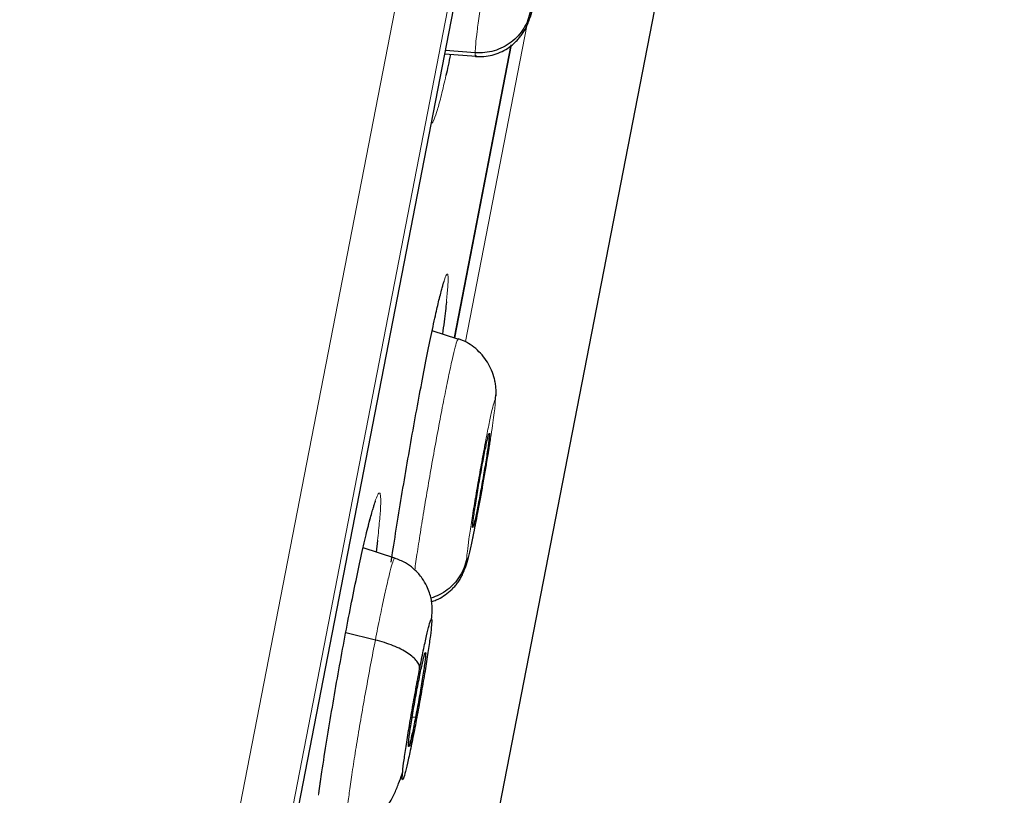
# Model space of a CAD drawing. Header units: millimetres. Extents: x 8 to 2236, y 12 to 2208.
# Tile 161 of 165: x 1645.22 to 1654.53, y 1888.55 to 1895.89. Entities that reach past the tile are written whole.
import ezdxf

# ---------------------------------------------------------------- set-up
doc = ezdxf.new("R2010")
doc.units = ezdxf.units.MM

msp = doc.modelspace()

# ---------------------------------------------------------------- linework, layer by layer
at = {"color": 252, "linetype": 'Continuous', "lineweight": 0}
for p, q in [((1636.2095, 1831.3584), (1654.1419, 1923.6127)), ((1654.5344, 1923.0635), (1636.7791, 1831.7206)), ((1636.9722, 1832.4381), (1654.4446, 1922.3259)), ((1649.4373, 1892.8433), (1650.0176, 1895.8289)), ((1648.0479, 1888.5482), (1648.0673, 1888.6798))]:
    msp.add_line(p, q, dxfattribs=at)
at = {"color": 7, "linetype": 'Continuous', "lineweight": 30}
for p, q in [((1636.9801, 1832.4723), (1654.4391, 1922.2912)), ((1643.0556, 1853.9362), (1652.1387, 1900.6642)), ((1649.8716, 1895.6483), (1649.3333, 1892.8786)), ((1649.3335, 1892.8796), (1649.8716, 1895.6481)), ((1649.2437, 1895.5632), (1649.5378, 1895.5427)), ((1649.5296, 1895.5744), (1649.2499, 1895.5948)), ((1649.5388, 1895.5487), (1649.5346, 1895.543)), ((1649.3658, 1892.8651), (1649.123, 1892.9439)), ((1649.3647, 1892.859), (1649.3689, 1892.8652)), ((1649.7204, 1892.2681), (1649.7258, 1892.3366)), ((1649.6642, 1891.9754), (1649.665, 1891.9638)), ((1648.6062, 1890.9595), (1648.5928, 1890.8493)), ((1648.7691, 1890.7921), (1648.47, 1890.8892)), ((1648.5857, 1890.0175), (1648.3055, 1890.0854)), ((1648.9653, 1889.2844), (1648.9343, 1889.2889)), ((1648.9127, 1889.0112), (1648.9418, 1889.1301)), ((1648.0509, 1888.5661), (1648.0681, 1888.6837))]:
    msp.add_line(p, q, dxfattribs=at)
at = {"color": 252, "linetype": 'Continuous', "lineweight": 0}
for points, knots in [([(1649.5296, 1895.5744), (1649.5307, 1895.5977), (1649.533, 1895.6441), (1649.5475, 1895.7727), (1649.5692, 1895.936), (1649.5979, 1896.1328), (1649.6327, 1896.3551), (1649.672, 1896.5944), (1649.7145, 1896.8414), (1649.7582, 1897.0862), (1649.8018, 1897.3204), (1649.8434, 1897.5351), (1649.8814, 1897.7205), (1649.9145, 1897.871), (1649.9408, 1897.9769), (1649.958, 1898.0358), (1649.9631, 1898.0402), (1649.9648, 1898.0417)], [0, 0, 0, 0, 0.069104, 0.138117, 0.207159, 0.276176, 0.345185, 0.414134, 0.483049, 0.552055, 0.621059, 0.689971, 0.758919, 0.827928, 0.896945, 0.965988, 1, 1, 1, 1]), ([(1649.5346, 1895.543), (1649.5339, 1895.5419), (1649.5291, 1895.5345), (1649.5294, 1895.556), (1649.5296, 1895.5744)], [0, 0, 0, 0, 0.140088, 1, 1, 1, 1]), ([(1649.2535, 1895.3584), (1649.2388, 1895.2942), (1649.2092, 1895.1653), (1649.1719, 1895.0278), (1649.1417, 1894.9401), (1649.1235, 1894.9029), (1649.1181, 1894.9106), (1649.1171, 1894.912)], [0, 0, 0, 0, 0.235878, 0.47376, 0.711645, 0.949861, 1, 1, 1, 1]), ([(1649.1912, 1893.2497), (1649.1933, 1893.2586), (1649.2084, 1893.3239), (1649.2301, 1893.4013), (1649.2543, 1893.473), (1649.2693, 1893.4889), (1649.275, 1893.4504), (1649.2722, 1893.3648), (1649.2626, 1893.2668), (1649.2579, 1893.2185)], [0, 0, 0, 0, 0.025687, 0.188724, 0.351864, 0.515006, 0.678301, 0.841596, 1, 1, 1, 1]), ([(1648.9585, 1890.6799), (1648.962, 1890.7056), (1648.9726, 1890.7839), (1648.998, 1890.9514), (1649.0331, 1891.1722), (1649.0731, 1891.4117), (1649.1159, 1891.6585), (1649.16, 1891.9033), (1649.2036, 1892.1374), (1649.2452, 1892.3522), (1649.283, 1892.5376), (1649.3158, 1892.6881), (1649.3416, 1892.7941), (1649.3584, 1892.8531), (1649.3632, 1892.8576), (1649.3647, 1892.859)], [0, 0, 0, 0, 0.040653, 0.124169, 0.207676, 0.291112, 0.374505, 0.458008, 0.541509, 0.624899, 0.708333, 0.79184, 0.875357, 0.958905, 1, 1, 1, 1]), ([(1649.4498, 1890.7882), (1649.4513, 1890.8085), (1649.4542, 1890.8491), (1649.4699, 1890.9693), (1649.4928, 1891.1243), (1649.5223, 1891.3077), (1649.5559, 1891.5058), (1649.5916, 1891.7057), (1649.6268, 1891.8934), (1649.6592, 1892.0561), (1649.6865, 1892.1831), (1649.7068, 1892.2646), (1649.7193, 1892.2992), (1649.72, 1892.2784), (1649.7204, 1892.2681)], [0, 0, 0, 0, 0.083335, 0.166666, 0.249999, 0.333329, 0.416664, 0.500001, 0.583335, 0.666673, 0.750003, 0.833335, 0.916665, 1, 1, 1, 1]), ([(1649.7204, 1892.2681), (1649.7195, 1892.2542), (1649.7178, 1892.2265), (1649.7084, 1892.1485), (1649.6948, 1892.0495), (1649.677, 1891.9305), (1649.6556, 1891.7958), (1649.6315, 1891.6506), (1649.6056, 1891.5009), (1649.579, 1891.3516), (1649.5563, 1891.2294), (1649.5421, 1891.1559), (1649.5357, 1891.123), (1649.533, 1891.1094), (1649.5303, 1891.0959), (1649.5285, 1891.0867), (1649.527, 1891.079), (1649.5248, 1891.0679), (1649.5187, 1891.0378), (1649.5092, 1890.9914), (1649.4989, 1890.9428), (1649.4909, 1890.9062), (1649.4807, 1890.8607), (1649.4685, 1890.8106), (1649.4569, 1890.7722), (1649.4499, 1890.7604), (1649.4499, 1890.779), (1649.4498, 1890.7882)], [0, 0, 0, 0, 0.062594, 0.124976, 0.187335, 0.249628, 0.311864, 0.37427, 0.436885, 0.499536, 0.562183, 0.597226, 0.604108, 0.610989, 0.617868, 0.624744, 0.62538, 0.629906, 0.642055, 0.673377, 0.707908, 0.73261, 0.749884, 0.812382, 0.874899, 0.937373, 1, 1, 1, 1]), ([(1648.5247, 1891.1189), (1648.5318, 1891.1477), (1648.5534, 1891.2343), (1648.5822, 1891.329), (1648.6097, 1891.3998), (1648.6283, 1891.4164), (1648.6375, 1891.3794), (1648.6371, 1891.2901), (1648.6274, 1891.1529), (1648.6133, 1891.024), (1648.6062, 1890.9595)], [0, 0, 0, 0, 0.066401, 0.199509, 0.332768, 0.466028, 0.599461, 0.732895, 0.866447, 1, 1, 1, 1]), ([(1648.5857, 1890.0175), (1648.6004, 1890.0918), (1648.6298, 1890.2404), (1648.6699, 1890.4301), (1648.7053, 1890.5869), (1648.7348, 1890.7054), (1648.7559, 1890.7728), (1648.7672, 1890.8006), (1648.7689, 1890.7915), (1648.7689, 1890.7912)], [0, 0, 0, 0, 0.165762, 0.331296, 0.496903, 0.662451, 0.827977, 0.993365, 1, 1, 1, 1]), ([(1648.3191, 1888.2874), (1648.3191, 1888.2873), (1648.3145, 1888.2794), (1648.3134, 1888.3087), (1648.3164, 1888.3761), (1648.3289, 1888.4925), (1648.3493, 1888.6469), (1648.3776, 1888.8374), (1648.4123, 1889.055), (1648.4521, 1889.2917), (1648.4954, 1889.5372), (1648.5407, 1889.7847), (1648.5707, 1889.9399), (1648.5857, 1890.0175)], [0, 0, 0, 0, 0.000247, 0.100101, 0.200087, 0.300073, 0.399927, 0.499834, 0.599826, 0.69983, 0.79987, 0.899866, 1, 1, 1, 1])]:
    msp.add_open_spline(points, degree=3, knots=knots, dxfattribs=at)
at = {"color": 7, "linetype": 'Continuous', "lineweight": 30}
for points, knots in [([(1649.5339, 1895.5391), (1649.5603, 1895.5385), (1649.6134, 1895.5372), (1649.6919, 1895.5516), (1649.766, 1895.5768), (1649.8369, 1895.6145), (1649.8885, 1895.6543), (1649.9276, 1895.6925), (1649.9559, 1895.725), (1649.9812, 1895.7592), (1650.0041, 1895.7973), (1650.0257, 1895.8424), (1650.0487, 1895.9029), (1650.0722, 1895.983), (1650.0971, 1896.0885), (1650.1211, 1896.2035), (1650.1447, 1896.3229), (1650.1599, 1896.4034), (1650.1675, 1896.444)], [0, 0, 0, 0, 0.052086, 0.104637, 0.157573, 0.209465, 0.261239, 0.287389, 0.316239, 0.352353, 0.398739, 0.454566, 0.518254, 0.612766, 0.71575, 0.825731, 0.912024, 1, 1, 1, 1]), ([(1650.0528, 1895.9703), (1650.0458, 1895.9416), (1650.0319, 1895.8841), (1649.9908, 1895.8047), (1649.9371, 1895.7332), (1649.871, 1895.6722), (1649.7945, 1895.6241), (1649.71, 1895.5913), (1649.6206, 1895.5725), (1649.5599, 1895.5738), (1649.5296, 1895.5744)], [0, 0, 0, 0, 0.1246861, 0.2496561, 0.3748305, 0.4999266, 0.6248818, 0.7499472, 0.8750524, 1, 1, 1, 1]), ([(1649.2966, 1895.5595), (1649.2816, 1895.4871), (1649.2666, 1895.414), (1649.2536, 1895.3589), (1649.2535, 1895.3584)], [0, 0, 0, 0, 0.991086, 1, 1, 1, 1]), ([(1649.1889, 1893.2381), (1649.1941, 1893.2594), (1649.2047, 1893.3024), (1649.2177, 1893.3504), (1649.228, 1893.3855), (1649.2345, 1893.4054), (1649.2381, 1893.4146), (1649.2377, 1893.4136), (1649.2376, 1893.4134)], [0, 0, 0, 0, 0.2200242, 0.4456412, 0.6406627, 0.8143021, 0.9565399, 1, 1, 1, 1]), ([(1648.7354, 1890.7536), (1648.7399, 1890.7836), (1648.7582, 1890.906), (1648.7954, 1891.1416), (1648.8465, 1891.4536), (1648.9008, 1891.7713), (1648.9562, 1892.0839), (1649.0113, 1892.3827), (1649.0646, 1892.66), (1649.1143, 1892.9056), (1649.1576, 1893.1086), (1649.1807, 1893.2054), (1649.1912, 1893.2497)], [0, 0, 0, 0, 0.035537, 0.144758, 0.253978, 0.363102, 0.472225, 0.581248, 0.690271, 0.799235, 0.908199, 1, 1, 1, 1]), ([(1649.2579, 1893.2185), (1649.2578, 1893.2171), (1649.2535, 1893.1695), (1649.2408, 1893.0648), (1649.226, 1892.9518), (1649.2208, 1892.9121)], [0, 0, 0, 0, 0.019591, 0.656488, 1, 1, 1, 1]), ([(1649.727, 1892.327), (1649.7274, 1892.3438), (1649.7282, 1892.3757), (1649.725, 1892.419), (1649.7178, 1892.4653), (1649.7035, 1892.5232), (1649.6779, 1892.5904), (1649.6217, 1892.6896), (1649.5433, 1892.7743), (1649.4488, 1892.8378), (1649.3959, 1892.8582), (1649.3694, 1892.8684)], [0, 0, 0, 0, 0.094742, 0.178757, 0.246178, 0.306565, 0.42408, 0.540238, 0.770169, 0.884927, 1, 1, 1, 1]), ([(1649.5057, 1891.0924), (1649.5062, 1891.1008), (1649.5073, 1891.1175), (1649.513, 1891.1643), (1649.5212, 1891.2233), (1649.5318, 1891.2937), (1649.5442, 1891.3724), (1649.5583, 1891.4571), (1649.5735, 1891.5448), (1649.5891, 1891.6318), (1649.6046, 1891.7149), (1649.6193, 1891.7909), (1649.6327, 1891.856), (1649.6443, 1891.9089), (1649.6536, 1891.9472), (1649.6598, 1891.9693), (1649.6616, 1891.9714), (1649.6622, 1891.9721)], [0, 0, 0, 0, 0.069035, 0.137924, 0.20701, 0.276174, 0.345148, 0.413818, 0.482455, 0.551242, 0.620027, 0.688658, 0.757323, 0.826296, 0.89546, 0.964546, 1, 1, 1, 1]), ([(1649.665, 1891.9638), (1649.6645, 1891.9554), (1649.6634, 1891.9388), (1649.6577, 1891.8919), (1649.6495, 1891.8329), (1649.639, 1891.7625), (1649.6265, 1891.6838), (1649.6125, 1891.5991), (1649.5973, 1891.5114), (1649.5817, 1891.4244), (1649.5662, 1891.3413), (1649.5515, 1891.2653), (1649.5381, 1891.2001), (1649.5266, 1891.1476), (1649.517, 1891.1077), (1649.5127, 1891.0943), (1649.5106, 1891.0875)], [0, 0, 0, 0, 0.071572, 0.142994, 0.214619, 0.286326, 0.357835, 0.429029, 0.500189, 0.571505, 0.642817, 0.713971, 0.78516, 0.856667, 0.928374, 1, 1, 1, 1]), ([(1649.5611, 1891.2551), (1649.5613, 1891.2564), (1649.5693, 1891.2984), (1649.5858, 1891.3888), (1649.6097, 1891.5229), (1649.6331, 1891.659), (1649.6547, 1891.7903), (1649.6689, 1891.8784), (1649.6749, 1891.9182), (1649.6751, 1891.9199)], [0, 0, 0, 0, 0.00595, 0.203394, 0.402201, 0.599948, 0.796298, 0.991658, 1, 1, 1, 1]), ([(1648.5222, 1891.1073), (1648.5265, 1891.1245), (1648.5373, 1891.167), (1648.5525, 1891.2221), (1648.5669, 1891.2708), (1648.5781, 1891.3047), (1648.5851, 1891.3237), (1648.589, 1891.3323), (1648.5884, 1891.3311), (1648.5882, 1891.3309)], [0, 0, 0, 0, 0.13456, 0.3331373, 0.5288152, 0.6962155, 0.8448975, 0.9679882, 1, 1, 1, 1]), ([(1649.1169, 1890.382), (1649.132, 1890.3868), (1649.1718, 1890.3992), (1649.2328, 1890.4333), (1649.2843, 1890.4726), (1649.3236, 1890.5109), (1649.352, 1890.5434), (1649.3771, 1890.5776), (1649.3999, 1890.6154), (1649.4214, 1890.6603), (1649.444, 1890.7204), (1649.4672, 1890.8), (1649.4918, 1890.9048), (1649.5155, 1891.019), (1649.5387, 1891.1367), (1649.5537, 1891.2157), (1649.5611, 1891.2551)], [0, 0, 0, 0, 0.036344, 0.095999, 0.155685, 0.185712, 0.218723, 0.260066, 0.313226, 0.377239, 0.45028, 0.558656, 0.676684, 0.802656, 0.901508, 1, 1, 1, 1]), ([(1648.0673, 1888.6798), (1648.0718, 1888.71), (1648.0897, 1888.8325), (1648.1269, 1889.0681), (1648.1784, 1889.3798), (1648.2336, 1889.6972), (1648.2905, 1890.0097), (1648.3477, 1890.3082), (1648.4035, 1890.5857), (1648.456, 1890.8305), (1648.4971, 1891.0119), (1648.5178, 1891.0921), (1648.5247, 1891.1189)], [0, 0, 0, 0, 0.037222, 0.150665, 0.264107, 0.3774, 0.490693, 0.603862, 0.717032, 0.830156, 0.943281, 1, 1, 1, 1]), ([(1649.5086, 1891.0842), (1649.5078, 1891.0826), (1649.5055, 1891.0777), (1649.5056, 1891.0865), (1649.5057, 1891.0924)], [0, 0, 0, 0, 0.333541, 1, 1, 1, 1]), ([(1649.1172, 1890.2084), (1649.1188, 1890.2241), (1649.1222, 1890.2575), (1649.1238, 1890.3043), (1649.1217, 1890.3543), (1649.1144, 1890.406), (1649.0994, 1890.4645), (1649.0725, 1890.5319), (1649.0365, 1890.5932), (1648.9925, 1890.6488), (1648.9406, 1890.6997), (1648.8662, 1890.7541), (1648.8035, 1890.7789), (1648.7693, 1890.7925)], [0, 0, 0, 0, 0.097081, 0.206638, 0.302736, 0.388466, 0.467643, 0.549539, 0.643455, 0.701944, 0.780819, 0.880248, 1, 1, 1, 1]), ([(1649.4498, 1890.7882), (1649.4429, 1890.7595), (1649.4289, 1890.702), (1649.3877, 1890.6226), (1649.3339, 1890.5511), (1649.2676, 1890.4904), (1649.1931, 1890.4425), (1649.138, 1890.4233), (1649.1115, 1890.414)], [0, 0, 0, 0, 0.168215, 0.336773, 0.50559, 0.6743, 0.842819, 1, 1, 1, 1]), ([(1649.0049, 1889.7447), (1649.0167, 1889.8041), (1649.0404, 1889.9228), (1649.0712, 1890.0639), (1649.0959, 1890.1647), (1649.1126, 1890.2167), (1649.1204, 1890.2172), (1649.1185, 1890.1654), (1649.1073, 1890.0655), (1649.0874, 1889.9239), (1649.0602, 1889.7503), (1649.0275, 1889.5568), (1648.9914, 1889.355), (1648.9671, 1889.2285), (1648.955, 1889.1653)], [0, 0, 0, 0, 0.083333, 0.166663, 0.249997, 0.333332, 0.416664, 0.499997, 0.583327, 0.666661, 0.749995, 0.83333, 0.916664, 1, 1, 1, 1]), ([(1649.0049, 1889.7447), (1649.0043, 1889.7565), (1649.0029, 1889.7801), (1648.98, 1889.8182), (1648.9433, 1889.8567), (1648.8927, 1889.8948), (1648.8296, 1889.9311), (1648.7556, 1889.9644), (1648.674, 1889.9942), (1648.6151, 1890.0097), (1648.5857, 1890.0175)], [0, 0, 0, 0, 0.123795, 0.248432, 0.373781, 0.499419, 0.625025, 0.750516, 0.875604, 1, 1, 1, 1]), ([(1648.9947, 1889.6256), (1649, 1889.652), (1649.0104, 1889.7048), (1649.0246, 1889.7716), (1649.0371, 1889.8266), (1649.0475, 1889.868), (1649.0555, 1889.8943), (1649.0606, 1889.904), (1649.0624, 1889.8954), (1649.061, 1889.8699), (1649.0566, 1889.8288), (1649.0493, 1889.7734), (1649.0392, 1889.705), (1649.0268, 1889.6272), (1649.0127, 1889.543), (1648.9974, 1889.4556), (1648.9813, 1889.3673), (1648.9706, 1889.312), (1648.9653, 1889.2844)], [0, 0, 0, 0, 0.062616, 0.125091, 0.187745, 0.250479, 0.313048, 0.375343, 0.437606, 0.500001, 0.562397, 0.624659, 0.686954, 0.749523, 0.812256, 0.87491, 0.937384, 1, 1, 1, 1]), ([(1648.955, 1889.1653), (1648.9431, 1889.1059), (1648.9195, 1888.9871), (1648.8886, 1888.8462), (1648.8637, 1888.7453), (1648.8469, 1888.6932), (1648.839, 1888.6929), (1648.8408, 1888.7446), (1648.8521, 1888.8446), (1648.8721, 1888.9861), (1648.8995, 1889.1597), (1648.9323, 1889.3532), (1648.9685, 1889.555), (1648.9928, 1889.6815), (1649.0049, 1889.7447)], [0, 0, 0, 0, 0.083335, 0.166669, 0.250002, 0.333335, 0.416665, 0.499999, 0.58333, 0.66666, 0.749995, 0.83333, 0.916665, 1, 1, 1, 1]), ([(1648.9653, 1889.2844), (1648.9601, 1889.2579), (1648.9496, 1889.2051), (1648.9354, 1889.1384), (1648.9228, 1889.0833), (1648.9124, 1889.042), (1648.9044, 1889.0156), (1648.8993, 1889.0059), (1648.8975, 1889.0146), (1648.8988, 1889.0401), (1648.9032, 1889.0811), (1648.9106, 1889.1365), (1648.9207, 1889.2049), (1648.9332, 1889.2827), (1648.9473, 1889.3669), (1648.9626, 1889.4543), (1648.9787, 1889.5426), (1648.9894, 1889.5979), (1648.9947, 1889.6256)], [0, 0, 0, 0, 0.062616, 0.12509, 0.187744, 0.250477, 0.313046, 0.375342, 0.437605, 0.5, 0.562396, 0.624657, 0.686953, 0.749522, 0.812255, 0.87491, 0.937384, 1, 1, 1, 1]), ([(1648.955, 1889.1653), (1648.9537, 1889.1538), (1648.9522, 1889.1413), (1648.942, 1889.1311), (1648.9411, 1889.1303)], [0, 0, 0, 0, 0.917675, 1, 1, 1, 1]), ([(1648.3202, 1888.2927), (1648.3511, 1888.2922), (1648.4078, 1888.2912), (1648.4834, 1888.3068), (1648.5412, 1888.3264), (1648.5839, 1888.3466), (1648.6214, 1888.3688), (1648.6551, 1888.3953), (1648.6914, 1888.4341), (1648.7285, 1888.4882), (1648.767, 1888.5615), (1648.8041, 1888.6518), (1648.8302, 1888.724), (1648.8426, 1888.7644), (1648.8444, 1888.7704)], [0, 0, 0, 0, 0.088576, 0.162628, 0.222657, 0.26954, 0.306957, 0.378756, 0.476792, 0.585508, 0.713469, 0.859202, 0.979129, 1, 1, 1, 1])]:
    msp.add_open_spline(points, degree=3, knots=knots, dxfattribs=at)

doc.saveas('drawing.dxf')
